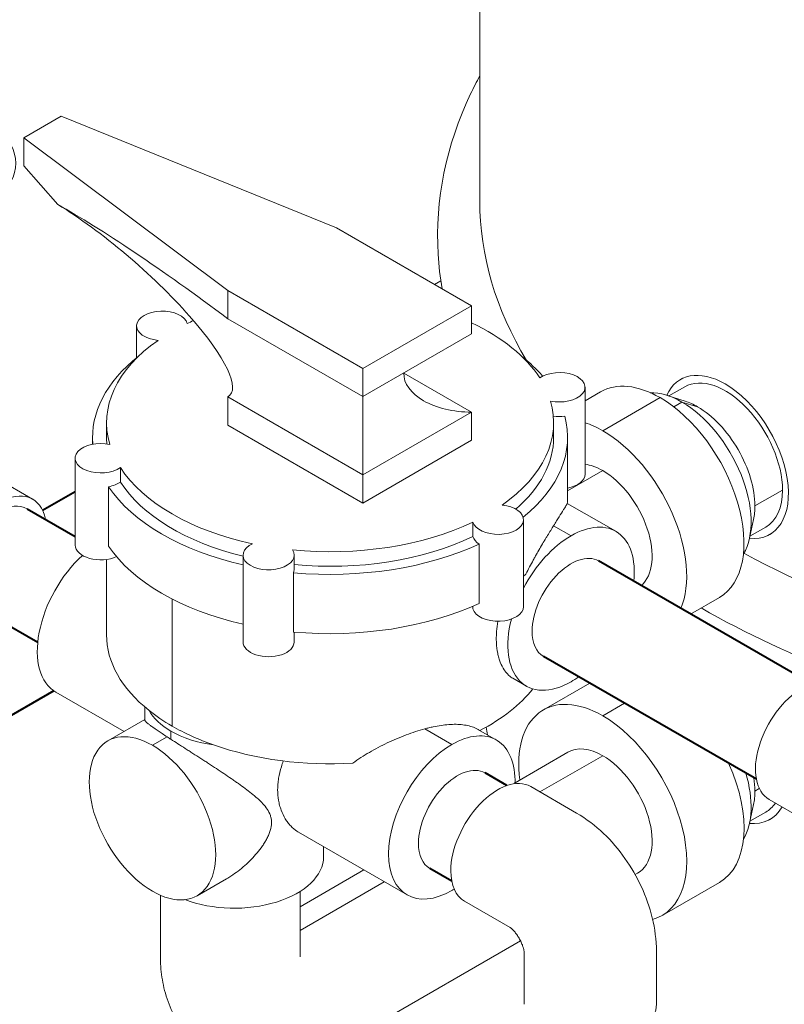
# Model space of a CAD drawing. Extents: x 4114239 to 5838486, y 780458 to 1383318.
# Tile 57 of 231: x 4353862 to 4354902, y 1053688 to 1055028. Entities that reach past the tile are written whole.
import ezdxf

# ---------------------------------------------------------------- set-up
doc = ezdxf.new("R2010")
doc.units = 0
doc.header["$MEASUREMENT"] = 0

msp = doc.modelspace()

# ---------------------------------------------------------------- linework, layer by layer
at = {"color": 0, "linetype": 'Continuous', "lineweight": 0, "extrusion": (5.55112e-17, 0.816497, 0.57735)}
for p, q in [((4354487.5238, 1054781.2109), (4354487.5238, 1055301.4142)), ((4353867.3595, 1054867.0808), (4353918.2877, 1054896.4842)), ((4353867.3595, 1054867.0808), (4353918.2877, 1054896.4842)), ((4353918.2877, 1054896.4842), (4354292.7281, 1054744.4362)), ((4353918.2877, 1054896.4842), (4354292.7281, 1054744.4362)), ((4353867.3595, 1054867.0808), (4354144.9428, 1054659.1123)), ((4353867.3595, 1054828.7716), (4353867.3595, 1054867.0808)), ((4353867.3595, 1054828.7716), (4353867.3595, 1054867.0808)), ((4353867.3595, 1054867.0808), (4354144.9428, 1054659.1123)), ((4353867.3595, 1054828.7716), (4353913.7923, 1054776.1789)), ((4353867.3595, 1054828.7716), (4353913.7923, 1054776.1789)), ((4354292.7281, 1054744.4362), (4354476.3005, 1054638.4506)), ((4354292.7281, 1054744.4362), (4354476.3005, 1054638.4506)), ((4354434.6107, 1054672.3838), (4354426.0686, 1054667.452)), ((4354144.9428, 1054620.8031), (4354144.9428, 1054659.1123)), ((4354328.5152, 1054553.1267), (4354144.9428, 1054659.1123)), ((4354144.9428, 1054620.8031), (4354144.9428, 1054659.1123)), ((4354328.5152, 1054553.1267), (4354144.9428, 1054659.1123)), ((4354476.3005, 1054638.4506, 0), (4354328.5152, 1054553.1267)), ((4354476.3005, 1054638.4506, 0), (4354328.5152, 1054553.1267)), ((4354476.3005, 1054638.4506, 0), (4354476.3005, 1054600.1414)), ((4354476.3005, 1054638.4506, 0), (4354476.3005, 1054600.1414)), ((4354020.9255, 1054567.6354, 0), (4354020.9255, 1054611.1585, 0)), ((4354144.9428, 1054620.8031, 0), (4354328.5152, 1054514.8175)), ((4354144.9428, 1054620.8031, 0), (4354328.5152, 1054514.8175)), ((4354476.3005, 1054600.1414), (4354328.5152, 1054514.8175, 0)), ((4354476.3005, 1054600.1414), (4354328.5152, 1054514.8175, 0)), ((4354328.5152, 1054553.1267), (4354328.5152, 1054514.8175, 0)), ((4354328.5152, 1054553.1267), (4354328.5152, 1054514.8175, 0)), ((4354384.1206, 1054546.9213), (4354476.3005, 1054493.7012)), ((4354384.1206, 1054546.9213), (4354476.3005, 1054493.7012)), ((4354744.7724, 1054515.7483), (4354766.3221, 1054528.19)), ((4354760.6221, 1054538.0627), (4354762.9183, 1054539.3884)), ((4354144.9428, 1054514.3629, 0), (4354328.5152, 1054408.3773)), ((4354144.9428, 1054514.3629, 0), (4354144.9428, 1054476.0538, 0)), ((4354144.9428, 1054514.3629, 0), (4354328.5152, 1054408.3773)), ((4354144.9428, 1054514.3629, 0), (4354144.9428, 1054476.0538, 0)), ((4354328.5152, 1054514.8175, 0), (4354328.5152, 1054408.3773)), ((4354328.5152, 1054514.8175, 0), (4354328.5152, 1054408.3773)), ((4354630.7149, 1054409.3476), (4354630.7149, 1054527.56, 0)), ((4354630.7149, 1054509.1333), (4354652.0009, 1054521.4228)), ((4354766.9593, 1054508.6109, 0), (4354742.2661, 1054516.5546)), ((4354654.8277, 1054468.4349), (4354732.7509, 1054513.4239)), ((4354654.8277, 1054468.4349), (4354732.7509, 1054513.4239)), ((4354762.596, 1054507.3848, 0), (4354751.3746, 1054500.9061)), ((4354762.596, 1054507.3848, 0), (4354751.3746, 1054500.9061)), ((4354783.804, 1054501.0131), (4354762.596, 1054507.3848, 0)), ((4354783.804, 1054501.0131), (4354762.596, 1054507.3848, 0)), ((4354476.3005, 1054493.7012), (4354328.5152, 1054408.3773, 0)), ((4354476.3005, 1054493.7012), (4354328.5152, 1054408.3773, 0)), ((4354476.3005, 1054493.7012), (4354476.3005, 1054455.3921)), ((4354476.3005, 1054493.7012), (4354476.3005, 1054455.3921)), ((4353980.0209, 1054479.2943), (4353980.0209, 1054459.4538)), ((4354328.5152, 1054370.0682), (4354144.9428, 1054476.0538, 0)), ((4354328.5152, 1054370.0682), (4354144.9428, 1054476.0538, 0)), ((4354588.0209, 1054479.2943, 0), (4354588.0209, 1054459.4538)), ((4353961.0209, 1054459.4538), (4353961.0209, 1054450.0283)), ((4354476.3005, 1054455.3921), (4354328.5152, 1054370.0682)), ((4354476.3005, 1054455.3921), (4354328.5152, 1054370.0682)), ((4354607.0209, 1054459.4538, 0), (4354607.0209, 1054378.7839, 0)), ((4353937.327, 1054312.8163), (4353937.327, 1054431.0287)), ((4353879.4595, 1054375.3006), (4353817.2341, 1054411.2264, 0)), ((4353998.9229, 1054398.53), (4353998.9229, 1054418.3705)), ((4353998.9229, 1054398.53), (4353998.9229, 1054418.3705)), ((4354328.5152, 1054408.3773), (4354328.5152, 1054370.0682)), ((4354328.5152, 1054408.3773), (4354328.5152, 1054370.0682)), ((4354607.0209, 1054386.5366), (4354654.8277, 1054414.1379)), ((4354607.0209, 1054386.5366), (4354654.8277, 1054414.1379)), ((4353982.7953, 1054311.4734, 0), (4353982.7953, 1054392.1432, 0)), ((4353982.7953, 1054311.4734, 0), (4353982.7953, 1054392.1432, 0)), ((4354861.7272, 1054366.0462, 0), (4354899.3453, 1054387.765)), ((4354861.7272, 1054366.0462, 0), (4354899.3453, 1054387.765)), ((4354672.5626, 1054331.5457, 0), (4354606.63, 1054369.6118, 0)), ((4354478.1615, 1054324.3915), (4354478.1615, 1054344.232)), ((4354478.1615, 1054324.3915), (4354478.1615, 1054344.232)), ((4354547.1164, 1054229.2177), (4354547.1164, 1054347.4301)), ((4354859.8847, 1054347.6593), (4354854.4175, 1054322.3026)), ((4354611.7626, 1054325.523, 0), (4354588.0058, 1054339.2389)), ((4354611.7626, 1054325.523, 0), (4354588.0058, 1054339.2389)), ((4354854.9724, 1054324.8763), (4354876.5221, 1054337.318)), ((4354882.2221, 1054327.4453), (4354884.5183, 1054328.771)), ((4354486.5973, 1054233.5349), (4354486.5973, 1054314.2048, 0)), ((4354486.5973, 1054233.5349), (4354486.5973, 1054314.2048, 0)), ((4353980.0209, 1054293.3212, 0), (4353980.0209, 1054190.7444, 0)), ((4354165.7225, 1054180.9521), (4354165.7225, 1054299.1645, 0)), ((4354235.1223, 1054279.3239, 0), (4354235.1223, 1054299.1645)), ((4354234.374, 1054194.5158), (4354234.374, 1054275.1857, 0)), ((4354234.374, 1054194.5158), (4354234.374, 1054275.1857, 0)), ((4354069.0605, 1054239.5946), (4354069.0605, 1054066.6369)), ((4354069.0605, 1054239.5946), (4354069.0605, 1054066.6369)), ((4354774.2433, 1054219.0312, 0), (4354813.5009, 1054241.6966)), ((4354478.1615, 1054226.0197, 0), (4354478.1615, 1054229.7443)), ((4354478.1615, 1054226.0197, 0), (4354478.1615, 1054229.7443)), ((4354235.1223, 1054180.9521), (4354235.1223, 1054194.4492)), ((4354550.9626, 1054120.9283, 0), (4354532.4411, 1054131.6217, 0)), ((4353911.0099, 1054112.7503), (4354003.7593, 1054059.2015, 0)), ((4354574.0777, 1054088.5979), (4354637.1191, 1054124.9949, 0)), ((4354031.9813, 1054074.9965, 0), (4354031.9813, 1054092.6085)), ((4354654.8277, 1054080.599), (4354684.4213, 1054097.6849)), ((4354654.8277, 1054080.599), (4354684.4213, 1054097.6849)), ((4354031.9813, 1054075.4954), (4353981.6488, 1054046.436)), ((4354067.5971, 1054048.5786), (4354067.5971, 1054059.6295)), ((4354067.5971, 1054048.5786), (4354067.5971, 1054059.6295)), ((4354412.7485, 1054062.769), (4354449.5595, 1054041.5161)), ((4354412.7485, 1054062.769), (4354449.5595, 1054041.5161)), ((4354486.0793, 1054061.557, 0), (4354510.3595, 1054047.5388)), ((4354062.4259, 1054051.9471), (4354042.4488, 1054040.4133)), ((4354062.4259, 1054051.9471), (4354042.4488, 1054040.4133)), ((4354607.3277, 1054031.0072), (4354535.5204, 1053989.5493)), ((4354654.8277, 1054026.302), (4354569.3853, 1053976.9718)), ((4354654.8277, 1054026.302), (4354569.3853, 1053976.9718)), ((4354556.8302, 1053984.2204, 0), (4354619.0556, 1053948.2946, 0)), ((4354861.7272, 1053978.2104), (4354867.7952, 1053981.7137)), ((4354861.7272, 1053978.2104), (4354867.7952, 1053981.7137)), ((4354881.1493, 1053966.7834), (4354943.3216, 1053930.8882)), ((4354859.8847, 1053959.8235, 0), (4354854.4175, 1053934.4667)), ((4354854.9724, 1053937.0404), (4354876.5221, 1053949.4821)), ((4354882.2221, 1053939.6094), (4354884.5183, 1053940.9351)), ((4354241.1902, 1053922.1207), (4354388.7595, 1053836.9215)), ((4354275.1813, 1053888.9817, 0), (4354275.1813, 1053902.4959)), ((4354143.3394, 1053858.9649, 0), (4354103.2488, 1053835.8186)), ((4354329.9604, 1053870.8691, 0), (4354243.2443, 1053820.8036)), ((4354702.3277, 1053866.4624, 0), (4354698.9354, 1053864.5038)), ((4354357.7853, 1053854.8044), (4354243.2443, 1053788.6742, 0)), ((4354357.7853, 1053854.8044), (4354243.2443, 1053788.6742, 0)), ((4354735.5777, 1053808.8717), (4354813.5009, 1053853.8607)), ((4354053.2443, 1053753.5765, 0), (4354053.2443, 1053836.3942, 0)), ((4354243.2443, 1053753.5765), (4354243.2443, 1053841.5577)), ((4354466.8302, 1053828.3359, 0), (4354529.0025, 1053792.4407)), ((4354542.9841, 1053774.4653), (4354280.024, 1053622.6452)), ((4354547.8366, 1053688.0286), (4354547.8366, 1053759.819, 0)), ((4354727.8366, 1053688.0286), (4354727.8366, 1053759.8803))]:
    msp.add_line(p, q, dxfattribs=at)
at = {"linetype": 'Continuous', "lineweight": 40, "extrusion": (5.55112e-17, 0.816497, 0.57735)}
for p, q in [((4353937.327, 1054385.2769), (4353893.1077, 1054359.7469)), ((4353871.9595, 1054362.3102), (4353937.327, 1054324.5703, 0)), ((4354938.7746, 1054124.039), (4354649.2626, 1054291.1889)), ((4353796.9595, 1054232.4064), (4353886.4519, 1054180.738, 0)), ((4354863.7746, 1053994.1352), (4354574.2626, 1054161.2851)), ((4353908.2818, 1054114.4735), (4353162.7881, 1053684.0625)), ((4354524.4555, 1053985.5915), (4354494.7283, 1054002.7545)), ((4354449.4555, 1053855.6877), (4354419.7283, 1053872.8507))]:
    msp.add_line(p, q, dxfattribs=at)
at = {"color": 0, "linetype": 'Continuous', "lineweight": 0, "extrusion": (4.28451e-17, 2.22045e-16, -1)}
msp.add_ellipse((4355627.5238, 1055486.3282, 0), major_axis=(1038.796, 0), ratio=0.577350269, start_param=1.189090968, end_param=4.468015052, dxfattribs=at)
at = {"color": 0, "linetype": 'Continuous', "lineweight": 0, "extrusion": (-5.55855e-17, 2.22045e-16, -1)}
msp.add_ellipse((4353708.4531, 1054832.3226), major_axis=(-148, 0), ratio=0.577350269, start_param=2.328015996, end_param=7.068583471, dxfattribs=at)
at = {"color": 0, "linetype": 'Continuous', "lineweight": 0, "extrusion": (-2.08638e-17, 1.55617e-16, -1)}
msp.add_ellipse((4354144.9428, 1054567.583, 0), major_axis=(308.5962, -235.6308), ratio=0.109321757, start_param=3.786408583, end_param=4.629108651, dxfattribs=at)
msp.add_ellipse((4354144.9428, 1054567.583, 0), major_axis=(308.5962, -235.6308), ratio=0.109321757, start_param=3.786408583, end_param=4.629108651, dxfattribs=at)
at = {"color": 0, "linetype": 'Continuous', "lineweight": 0, "extrusion": (7.32413e-17, 8.34366e-17, -1)}
msp.add_ellipse((4353985.4939, 1054659.6409), major_axis=(162.5904, -142.7231), ratio=0.233707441, start_param=4.063338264, end_param=6.36223085, dxfattribs=at)
msp.add_ellipse((4353985.4939, 1054659.6409), major_axis=(162.5904, -142.7231), ratio=0.233707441, start_param=4.063338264, end_param=6.36223085, dxfattribs=at)
at = {"color": 0, "linetype": 'Continuous', "lineweight": 0, "extrusion": (1.10897e-16, 2.22045e-16, -1)}
for start_param, end_param in [(2.805543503, 3.141592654), (1.224480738, 2.32529878)]:
    msp.add_ellipse((4355627.5238, 1054781.2109), major_axis=(1140, 0), ratio=0.577350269, start_param=start_param, end_param=end_param, dxfattribs=at)
at = {"color": 0, "linetype": 'Continuous', "lineweight": 0, "extrusion": (3.31559e-17, 2.22045e-16, -1)}
for centre, start_param, end_param in [((4354055.6255, 1054611.1585, 0), 1.731114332, 6.122867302), ((4354055.6255, 1054611.1585, 0), 1.731114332, 6.122867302), ((4353972.0269, 1054411.1881), 0.683916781, 1.255256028), ((4353972.0269, 1054411.1881), 0.683916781, 1.255256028), ((4354512.4164, 1054327.5896), 2.409935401, 2.981274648), ((4354512.4164, 1054327.5896), 2.409935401, 2.981274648)]:
    msp.add_ellipse(centre, major_axis=(34.6999, 0), ratio=0.577350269, start_param=start_param, end_param=end_param, dxfattribs=at)
at = {"color": 0, "linetype": 'Continuous', "lineweight": 0, "extrusion": (-4.59975e-18, 1.66533e-16, -1)}
for centre, major_axis, start_param, end_param in [((4354284.0209, 1054479.2943, 0), (-304, 0), 0.878092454, 0.913323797), ((4354284.0209, 1054479.2943, 0), (-304, 0), 0.878092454, 0.913323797), ((4354284.0209, 1054479.2943, 0), (-304, 0), 2.255571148, 2.787098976), ((4354284.0209, 1054479.2943, 0), (-304, 0), 2.255571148, 2.787098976), ((4354284.0209, 1054479.2943, 0), (-304, 0), 6.11408021, 6.97588918), ((4354284.0209, 1054479.2943, 0), (-304, 0), 6.11408021, 6.97588918), ((4354284.0209, 1054479.2943, 0), (-304, 0), 2.972487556, 3.834296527), ((4354284.0209, 1054479.2943, 0), (-304, 0), 2.972487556, 3.834296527), ((4354284.0209, 1054479.2943, 0), (-304, 0), 5.066882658, 5.928691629), ((4354284.0209, 1054479.2943, 0), (-304, 0), 5.066882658, 5.928691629), ((4354284.0209, 1054479.2943, 0), (-304, 0), 4.019685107, 4.881494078), ((4354284.0209, 1054479.2943, 0), (-304, 0), 4.019685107, 4.881494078), ((4354284.0209, 1054190.7444), (304, 0), 2.35619449, 2.514769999), ((4354284.0209, 1054190.7444), (304, 0), 2.35619449, 2.514769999), ((4354284.0209, 1054190.7444), (304, 0), 2.119045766, 2.35619449), ((4354284.0209, 1054190.7444), (304, 0), 2.119045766, 2.35619449)]:
    msp.add_ellipse(centre, major_axis=major_axis, ratio=0.577350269, start_param=start_param, end_param=end_param, dxfattribs=at)
at = {"color": 0, "linetype": 'Continuous', "lineweight": 0, "extrusion": (2.33321e-16, 1.66533e-16, -1)}
for centre, start_param, end_param in [((4354284.0209, 1054459.4538), 3.091440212, 3.772436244), ((4354284.0209, 1054459.4538), 3.091440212, 3.772436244), ((4354284.0209, 1054459.4538), 5.652341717, 5.820948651), ((4354284.0209, 1054459.4538), 5.652341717, 5.820948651), ((4354284.0209, 1054459.4538), 6.128867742, 6.904777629), ((4354284.0209, 1054459.4538), 6.128867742, 6.904777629), ((4354284.0209, 1054459.4538), 1.94577119, 2.772311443), ((4354284.0209, 1054459.4538), 1.94577119, 2.772311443), ((4354284.0209, 1054378.7839), 0, 0.051680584), ((4354284.0209, 1054378.7839), 0, 0.051680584), ((4354284.0209, 1054459.4538), 0.892879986, 1.725113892), ((4354284.0209, 1054459.4538), 0.892879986, 1.725113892), ((4354284.0209, 1054378.7839), 1.94577119, 2.772311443), ((4354284.0209, 1054378.7839), 1.94577119, 2.772311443), ((4354284.0209, 1054378.7839), 0.601102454, 0.618865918), ((4354284.0209, 1054378.7839), 0.601102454, 0.618865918), ((4354284.0209, 1054378.7839), 0.892879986, 1.725113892), ((4354284.0209, 1054378.7839), 0.892879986, 1.725113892)]:
    msp.add_ellipse(centre, major_axis=(323, 0), ratio=0.577350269, start_param=start_param, end_param=end_param, dxfattribs=at)
at = {"color": 0, "linetype": 'Continuous', "lineweight": 0, "extrusion": (6.02855e-18, 1.66533e-16, -1)}
msp.add_ellipse((4354476.3005, 1054546.9213), major_axis=(92.1799, 0), ratio=0.577350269, start_param=1.570796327, end_param=3.141592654, dxfattribs=at)
msp.add_ellipse((4354476.3005, 1054546.9213), major_axis=(92.1799, 0), ratio=0.577350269, start_param=1.570796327, end_param=3.141592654, dxfattribs=at)
at = {"color": 0, "linetype": 'Continuous', "lineweight": 0, "extrusion": (2.19783e-17, 1.66533e-16, -1)}
for centre, start_param, end_param in [((4354596.015, 1054527.56, 0), 0.683916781, 5.07566975), ((4354596.015, 1054527.56, 0), 0.683916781, 5.07566975), ((4354596.015, 1054409.3476), 3.141592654, 4.389639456), ((4354596.015, 1054409.3476), 3.141592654, 4.389639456)]:
    msp.add_ellipse(centre, major_axis=(-34.6999, 0), ratio=0.577350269, start_param=start_param, end_param=end_param, dxfattribs=at)
at = {"color": 0, "linetype": 'Continuous', "lineweight": 0, "extrusion": (7.21111e-17, 4.16334e-17, -1)}
for centre, start_param, end_param in [((4354821.4221, 1054432.754), 2.749276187, 3.926990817), ((4354821.4221, 1054432.754), 2.749276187, 3.926990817), ((4354821.4221, 1054432.754), 3.926990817, 6.675501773), ((4354821.4221, 1054432.754), 3.926990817, 6.675501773), ((4354821.4221, 1054044.9181), 5.952997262, 6.675501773), ((4354821.4221, 1054044.9181), 5.952997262, 6.675501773)]:
    msp.add_ellipse(centre, major_axis=(60.8, -105.3087), ratio=0.577350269, start_param=start_param, end_param=end_param, dxfattribs=at)
at = {"color": 0, "linetype": 'Continuous', "lineweight": 0, "extrusion": (-2.77556e-17, 4.80741e-17, -1)}
for centre, start_param, end_param in [((4354732.7509, 1054381.5597), 0, 0.785398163), ((4354732.7509, 1054381.5597), 0, 0.785398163), ((4354732.7509, 1054381.5597), 0.785398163, 3.141592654), ((4354732.7509, 1054381.5597), 0.785398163, 3.141592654), ((4354654.8277, 1054336.5707), 0.572647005, 0.785398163), ((4354654.8277, 1054336.5707), 0.572647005, 0.785398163), ((4354654.8277, 1054336.5707), 0.785398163, 2.733613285), ((4354654.8277, 1054336.5707), 0.785398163, 2.733613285), ((4354654.8277, 1053948.7348), 5.341263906, 7.068583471), ((4354654.8277, 1053948.7348), 5.341263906, 7.068583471), ((4354654.8277, 1053948.7348), 0.785398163, 3.290659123), ((4354654.8277, 1053948.7348), 0.785398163, 3.290659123), ((4354732.7509, 1053993.7238), 1.741400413, 3.141592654), ((4354732.7509, 1053993.7238), 1.741400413, 3.141592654)]:
    msp.add_ellipse(centre, major_axis=(-80.75, 139.8631), ratio=0.577350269, start_param=start_param, end_param=end_param, dxfattribs=at)
at = {"color": 0, "linetype": 'Continuous', "lineweight": 0, "extrusion": (-7.43708e-18, 1.23904e-16, -1)}
for centre, major_axis, start_param, end_param in [((4354821.4221, 1054432.754), (-55.1, 95.436), 0, 2.35619449), ((4354821.4221, 1054432.754), (-55.1, 95.436), 0, 2.35619449), ((4354821.4221, 1054432.754), (-55.1, 95.436), 2.35619449, 3.141592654), ((4354821.4221, 1054432.754), (-55.1, 95.436), 2.35619449, 3.141592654), ((4354042.4488, 1053941.1273), (60.8, -105.3087), 0.785398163, 3.926990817), ((4354042.4488, 1053941.1273), (60.8, -105.3087), 0.785398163, 3.926990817), ((4354042.4488, 1053941.1273), (60.8, -105.3087), 3.926990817, 7.068583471), ((4354042.4488, 1053941.1273), (60.8, -105.3087), 3.926990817, 7.068583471), ((4354821.4221, 1054044.9181), (-55.1, 95.436), 2.86270882, 3.141592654), ((4354821.4221, 1054044.9181), (-55.1, 95.436), 2.86270882, 3.141592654)]:
    msp.add_ellipse(centre, major_axis=major_axis, ratio=0.577350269, start_param=start_param, end_param=end_param, dxfattribs=at)
at = {"color": 0, "linetype": 'Continuous', "lineweight": 0, "extrusion": (-3.89112e-17, 2.3393e-16, -1)}
for centre, start_param, end_param in [((4354762.596, 1054398.7907), 0.309124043, 0.785398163), ((4354762.596, 1054398.7907), 0.309124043, 0.785398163), ((4354762.596, 1054398.7907), 0.785398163, 2.83246861), ((4354762.596, 1054398.7907), 0.785398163, 2.83246861), ((4354762.596, 1054010.9548), 1.963109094, 2.83246861), ((4354762.596, 1054010.9548), 1.963109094, 2.83246861)]:
    msp.add_ellipse(centre, major_axis=(-66.5, 115.1814), ratio=0.577350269, start_param=start_param, end_param=end_param, dxfattribs=at)
at = {"color": 0, "linetype": 'Continuous', "lineweight": 0, "extrusion": (-6.66668e-17, 2.82004e-16, -1)}
for centre, start_param, end_param in [((4354783.804, 1054411.0352), 3.70909964, 3.926990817), ((4354783.804, 1054411.0352), 3.70909964, 3.926990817), ((4354783.804, 1054411.0352), 3.926990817, 5.497787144), ((4354783.804, 1054411.0352), 3.926990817, 5.497787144), ((4354783.804, 1054411.0352), 5.497787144, 5.715678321), ((4354783.804, 1054411.0352), 5.497787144, 5.715678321), ((4354783.804, 1054023.1993), 5.306498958, 5.497787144), ((4354783.804, 1054023.1993), 5.306498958, 5.497787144), ((4354783.804, 1054023.1993), 5.497787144, 5.715678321), ((4354783.804, 1054023.1993), 5.497787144, 5.715678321)]:
    msp.add_ellipse(centre, major_axis=(55.1, -95.436), ratio=0.577350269, start_param=start_param, end_param=end_param, dxfattribs=at)
at = {"color": 0, "linetype": 'Continuous', "lineweight": 0, "extrusion": (3.67561e-17, 1.66533e-16, -1)}
msp.add_ellipse((4354596.015, 1054507.7194, 0), major_axis=(34.6999, 0), ratio=0.577350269, start_param=1.36273785, end_param=1.815084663, dxfattribs=at)
msp.add_ellipse((4354596.015, 1054507.7194, 0), major_axis=(34.6999, 0), ratio=0.577350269, start_param=1.36273785, end_param=1.815084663, dxfattribs=at)
at = {"color": 0, "linetype": 'Continuous', "lineweight": 0, "extrusion": (-9.26442e-17, 2.22045e-16, -1)}
for centre, start_param, end_param in [((4353972.0269, 1054431.0287), 0.683916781, 5.07566975), ((4353972.0269, 1054431.0287), 0.683916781, 5.07566975), ((4353972.0269, 1054312.8163), 0.898962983, 3.141592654), ((4353972.0269, 1054312.8163), 0.898962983, 3.141592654)]:
    msp.add_ellipse(centre, major_axis=(34.6999, 0), ratio=0.577350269, start_param=start_param, end_param=end_param, dxfattribs=at)
at = {"color": 0, "linetype": 'Continuous', "lineweight": 0, "extrusion": (-3.3122e-17, 2.22045e-16, -1)}
for start_param, end_param in [(3.090372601, 3.141592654), (3.090372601, 3.141592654), (0, 0.590092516), (0, 0.590092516), (1.970493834, 2.787098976), (1.970493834, 2.787098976), (0.878092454, 1.732348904), (0.878092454, 1.732348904)]:
    msp.add_ellipse((4354284.0209, 1054459.4538), major_axis=(304, 0), ratio=0.577350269, start_param=start_param, end_param=end_param, dxfattribs=at)
at = {"color": 0, "linetype": 'Continuous', "lineweight": 0, "extrusion": (-5.92297e-17, 1.581e-16, -1)}
for start_param, end_param in [(0.418250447, 0.785398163), (0.418250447, 0.785398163), (0.785398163, 3.033233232), (0.785398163, 3.033233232)]:
    msp.add_ellipse((4354654.8277, 1054336.5707), major_axis=(-47.5, 82.2724), ratio=0.577350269, start_param=start_param, end_param=end_param, dxfattribs=at)
at = {"color": 0, "linetype": 'Continuous', "lineweight": 0, "extrusion": (-2.03185e-17, 7.58296e-17, -1)}
msp.add_ellipse((4353834.4595, 1054297.3583), major_axis=(45, 77.9423), ratio=0.577350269, start_param=5.497787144, end_param=6.868870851, dxfattribs=at)
at = {"color": 0, "linetype": 'Continuous', "lineweight": 0, "extrusion": (1.11556e-17, 1.85856e-16, -1)}
for centre, major_axis, start_param, end_param in [((4353834.4595, 1054297.3583), (37.5, 64.9519), 3.141592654, 6.283185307), ((4354511.8302, 1053906.2782, 0), (-45, -77.9423), 0.785398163, 3.141592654), ((4354511.8302, 1053906.2782, 0), (-45, -77.9423), 0, 0.785398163)]:
    msp.add_ellipse(centre, major_axis=major_axis, ratio=0.577350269, start_param=start_param, end_param=end_param, dxfattribs=at)
at = {"color": 0, "linetype": 'Continuous', "lineweight": 0, "extrusion": (1.18223e-16, 1.66533e-16, -1)}
for centre, major_axis, start_param, end_param in [((4354512.4164, 1054347.4301), (-34.6999, 0), 1.731114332, 6.122867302), ((4354512.4164, 1054347.4301), (-34.6999, 0), 1.731114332, 6.122867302), ((4354200.4224, 1054299.1645), (34.6999, 0), 5.919904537, 10.311657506), ((4354200.4224, 1054299.1645), (34.6999, 0), 5.919904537, 10.311657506), ((4354512.4164, 1054229.2177), (-34.6999, 0), 3.141592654, 6.122867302), ((4354512.4164, 1054229.2177), (-34.6999, 0), 3.141592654, 6.122867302), ((4354200.4224, 1054180.9521), (34.6999, 0), 0, 3.141592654), ((4354200.4224, 1054180.9521), (34.6999, 0), 0, 3.141592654)]:
    msp.add_ellipse(centre, major_axis=major_axis, ratio=0.577350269, start_param=start_param, end_param=end_param, dxfattribs=at)
at = {"color": 0, "linetype": 'Continuous', "lineweight": 0, "extrusion": (-9.16287e-18, 2.61685e-16, -1)}
for start_param, end_param in [(2.35619449, 4.047748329), (2.35619449, 4.047748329), (1.505348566, 2.35619449), (1.505348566, 2.35619449), (5.497787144, 7.405023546), (5.497787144, 7.405023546), (5.377029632, 5.497787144), (5.377029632, 5.497787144)]:
    msp.add_ellipse((4354611.7626, 1054226.237), major_axis=(-60.8, -105.3087), ratio=0.577350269, start_param=start_param, end_param=end_param, dxfattribs=at)
at = {"color": 0, "linetype": 'Continuous', "lineweight": 0, "extrusion": (-1.28814e-17, 1.99733e-16, -1)}
for centre, start_param, end_param in [((4353971.8099, 1054218.059, 0), 0, 2.064615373), ((4353971.8099, 1054218.059, 0), 0, 2.064615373), ((4354449.5595, 1053942.2302, 0), 2.35619449, 3.964104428), ((4354449.5595, 1053942.2302, 0), 2.35619449, 3.964104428), ((4354449.5595, 1053942.2302, 0), 5.497787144, 8.639379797), ((4354449.5595, 1053942.2302, 0), 5.497787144, 8.639379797), ((4354449.5595, 1053942.2302, 0), 5.460673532, 5.497787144), ((4354449.5595, 1053942.2302, 0), 5.460673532, 5.497787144)]:
    msp.add_ellipse(centre, major_axis=(-60.8, -105.3087), ratio=0.577350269, start_param=start_param, end_param=end_param, dxfattribs=at)
at = {"color": 0, "linetype": 'Continuous', "lineweight": 0, "extrusion": (-3.69184e-17, 2.13611e-16, -1)}
for centre, start_param, end_param in [((4354611.7626, 1054226.237), 0.785398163, 3.141592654), ((4354611.7626, 1054226.237), 0, 0.785398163), ((4354457.2283, 1053937.8026), 0.785398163, 3.141592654), ((4354457.2283, 1053937.8026), 0, 0.785398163)]:
    msp.add_ellipse(centre, major_axis=(-37.5, -64.9519), ratio=0.577350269, start_param=start_param, end_param=end_param, dxfattribs=at)
at = {"color": 0, "linetype": 'Continuous', "lineweight": 0, "extrusion": (1.44178e-16, 1.66533e-16, -1)}
msp.add_ellipse((4354200.4224, 1054279.3239, 0), major_axis=(34.6999, 0), ratio=0.577350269, start_param=0, end_param=0.208058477, dxfattribs=at)
msp.add_ellipse((4354200.4224, 1054279.3239, 0), major_axis=(34.6999, 0), ratio=0.577350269, start_param=0, end_param=0.208058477, dxfattribs=at)
at = {"color": 0, "linetype": 'Continuous', "lineweight": 0, "extrusion": (-3.00555e-17, 1.66533e-16, -1)}
for start_param, end_param in [(2.514769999, 3.141592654), (2.514769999, 3.141592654), (0.433084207, 0.835895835), (0.433084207, 0.835895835), (1.469059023, 2.119045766), (1.469059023, 2.119045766)]:
    msp.add_ellipse((4354284.0209, 1054190.7444), major_axis=(304, 0), ratio=0.577350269, start_param=start_param, end_param=end_param, dxfattribs=at)
at = {"color": 0, "linetype": 'Continuous', "lineweight": 0, "extrusion": (-4.43555e-17, 8.97074e-17, -1)}
msp.add_ellipse((4354926.1493, 1054044.7257), major_axis=(-45, -77.9423), ratio=0.577350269, start_param=0, end_param=2.35619449, dxfattribs=at)
at = {"color": 0, "linetype": 'Continuous', "lineweight": 0, "extrusion": (4.78449e-17, 1.66533e-16, -1)}
for centre, start_param, end_param in [((4354153.5813, 1054109.2725), 5.497787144, 5.9722361), ((4354153.5813, 1054109.2725), 5.497787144, 5.9722361), ((4354153.5813, 1054109.2725), 4.944764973, 5.497787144), ((4354153.5813, 1054109.2725), 4.944764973, 5.497787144), ((4354153.5813, 1053888.9817), 3.141592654, 5.296795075), ((4354153.5813, 1053888.9817), 3.141592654, 5.296795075)]:
    msp.add_ellipse(centre, major_axis=(-121.6, 0), ratio=0.577350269, start_param=start_param, end_param=end_param, dxfattribs=at)
at = {"color": 0, "linetype": 'Continuous', "lineweight": 0, "extrusion": (-1.14741e-16, 2.54248e-16, -1)}
for start_param, end_param in [(3.141592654, 3.926990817), (3.141592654, 3.926990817), (3.926990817, 6.283185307), (3.926990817, 6.283185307)]:
    msp.add_ellipse((4354654.8277, 1053948.7348), major_axis=(47.5, -82.2724), ratio=0.577350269, start_param=start_param, end_param=end_param, dxfattribs=at)
at = {"color": 0, "linetype": 'Continuous', "lineweight": 0, "extrusion": (1.13953e-16, 1.66533e-16, -1)}
msp.add_ellipse((4354637.8366, 1053688.0286, 0), major_axis=(90, 0), ratio=0.577350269, start_param=0, end_param=2.35619449, dxfattribs=at)
at = {"color": 0, "linetype": 'Continuous', "lineweight": 0}
for points, knots in [([(4354436.3181, 1054661.5344), (4354433.655, 1054677.1676, 0), (4354431.8583, 1054692.8756), (4354426.6192, 1054782.4052, 0), (4354441.8683, 1054856.6458, 0), (4354479.0406, 1054934.9108, 0), (4354483.1636, 1054943.0286, 0), (4354487.5238, 1054951.0874)], [5.3997491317, 5.3997491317, 5.3997491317, 5.3997491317, 5.4640145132, 5.4640145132, 5.7654233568, 5.7654233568, 5.8005619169, 5.8005619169, 5.8005619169, 5.8005619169]), ([(4354588.0058, 1054339.2389), (4354589.4146, 1054341.5034, 0), (4354590.7499, 1054343.6445), (4354592.6411, 1054346.6784, 0), (4354593.2536, 1054347.6613), (4354594.4318, 1054349.5532), (4354594.9985, 1054350.464), (4354597.724, 1054354.8496), (4354599.5589, 1054357.8237, 0), (4354601.4622, 1054360.9327, 0), (4354601.8233, 1054361.5238), (4354602.5072, 1054362.6448), (4354602.8304, 1054363.1755), (4354603.7386, 1054364.6672), (4354604.2631, 1054365.5297), (4354605.6162, 1054367.7359), (4354606.2248, 1054368.7025), (4354606.5897, 1054369.1506)], [0.10228822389, 0.10228822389, 0.10228822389, 0.10228822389, 0.10557025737, 0.10557025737, 0.10721127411, 0.10721127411, 0.10885229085, 0.10885229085, 0.11541635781, 0.11541635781, 0.11705737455, 0.11705737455, 0.11869839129, 0.11869839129, 0.12198042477, 0.12198042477, 0.12854449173, 0.12854449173, 0.12854449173, 0.12854449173]), ([(4354588.0058, 1054339.2389), (4354589.4146, 1054341.5034, 0), (4354590.7499, 1054343.6445), (4354592.6411, 1054346.6784, 0), (4354593.2536, 1054347.6613), (4354594.4318, 1054349.5532), (4354594.9985, 1054350.464), (4354597.724, 1054354.8496), (4354599.5589, 1054357.8237, 0), (4354601.4622, 1054360.9327, 0), (4354601.8233, 1054361.5238), (4354602.5072, 1054362.6448), (4354602.8304, 1054363.1755), (4354603.7386, 1054364.6672), (4354604.2631, 1054365.5297), (4354605.6162, 1054367.7359), (4354606.2248, 1054368.7025), (4354606.5897, 1054369.1506)], [0.10228822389, 0.10228822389, 0.10228822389, 0.10228822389, 0.10557025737, 0.10557025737, 0.10721127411, 0.10721127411, 0.10885229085, 0.10885229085, 0.11541635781, 0.11541635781, 0.11705737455, 0.11705737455, 0.11869839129, 0.11869839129, 0.12198042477, 0.12198042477, 0.12854449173, 0.12854449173, 0.12854449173, 0.12854449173]), ([(4354550.4031, 1054273.3174), (4354553.63, 1054279.9097, 0), (4354556.9675, 1054286.3039, 0), (4354561.2049, 1054294.0758, 0), (4354562.0573, 1054295.6221), (4354563.7496, 1054298.6614, 0), (4354564.5913, 1054300.1579), (4354567.1004, 1054304.5806), (4354568.7522, 1054307.44, 0), (4354572.0025, 1054312.9919), (4354573.6011, 1054315.6842), (4354575.9515, 1054319.6027), (4354576.727, 1054320.8888), (4354578.261, 1054323.4214), (4354579.021, 1054324.6706), (4354582.7439, 1054330.7672, 0), (4354585.4919, 1054335.1981), (4354588.0058, 1054339.2389)], [0.07886188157, 0.07886188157, 0.07886188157, 0.07886188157, 0.08471846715, 0.08471846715, 0.08618261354, 0.08618261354, 0.08764675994, 0.08764675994, 0.09057505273, 0.09057505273, 0.09350334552, 0.09350334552, 0.09496749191, 0.09496749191, 0.09643163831, 0.09643163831, 0.10228822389, 0.10228822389, 0.10228822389, 0.10228822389]), ([(4354550.4031, 1054273.3174), (4354553.63, 1054279.9097, 0), (4354556.9675, 1054286.3039, 0), (4354561.2049, 1054294.0758, 0), (4354562.0573, 1054295.6221), (4354563.7496, 1054298.6614, 0), (4354564.5913, 1054300.1579), (4354567.1004, 1054304.5806), (4354568.7522, 1054307.44, 0), (4354572.0025, 1054312.9919), (4354573.6011, 1054315.6842), (4354575.9515, 1054319.6027), (4354576.727, 1054320.8888), (4354578.261, 1054323.4214), (4354579.021, 1054324.6706), (4354582.7439, 1054330.7672, 0), (4354585.4919, 1054335.1981), (4354588.0058, 1054339.2389)], [0.07886188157, 0.07886188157, 0.07886188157, 0.07886188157, 0.08471846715, 0.08471846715, 0.08618261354, 0.08618261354, 0.08764675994, 0.08764675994, 0.09057505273, 0.09057505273, 0.09350334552, 0.09350334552, 0.09496749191, 0.09496749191, 0.09643163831, 0.09643163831, 0.10228822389, 0.10228822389, 0.10228822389, 0.10228822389]), ([(4356014.4791, 1054063.7176), (4355918.7961, 1054044.5794), (4355819.0133, 1054032.5975), (4355591.0381, 1054022.4577), (4355462.2979, 1054028.7939), (4355214.5117, 1054064.8869), (4355095.5154, 1054094.6473), (4354915.9045, 1054161.3157, 0), (4354849.167, 1054192.349), (4354788.609, 1054227.3252, 0)], [3.593491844, 3.593491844, 3.593491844, 3.593491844, 3.850104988, 3.850104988, 4.174127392, 4.174127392, 4.498363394, 4.498363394, 4.712574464, 4.712574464, 4.712574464, 4.712574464]), ([(4354512.1427, 1054209.1843), (4354511.3621, 1054204.4792), (4354510.8, 1054199.8739), (4354510.2632, 1054192.6854), (4354510.1428, 1054190.0401, 0), (4354510.0672, 1054184.8194), (4354510.1126, 1054182.2664, 0), (4354510.491, 1054174.8277), (4354511.0649, 1054170.1377), (4354512.3908, 1054163.5103, 0), (4354512.9104, 1054161.3694), (4354514.1045, 1054157.2296, 0), (4354514.7814, 1054155.2268, 0), (4354517.0032, 1054149.5409), (4354518.7467, 1054146.1427), (4354521.7074, 1054141.6421), (4354522.7521, 1054140.2419), (4354524.4013, 1054138.2969), (4354524.9647, 1054137.6744), (4354526.1182, 1054136.4827, 0), (4354526.7096, 1054135.9124), (4354528.9586, 1054133.8916, 0), (4354530.6738, 1054132.6412, 0), (4354532.4409, 1054131.6213, 0)], [0.16125891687, 0.16125891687, 0.16125891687, 0.16125891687, 0.16540000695, 0.16540000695, 0.16786091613, 0.16786091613, 0.1703218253, 0.1703218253, 0.17524364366, 0.17524364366, 0.17770455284, 0.17770455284, 0.18016546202, 0.18016546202, 0.18508728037, 0.18508728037, 0.18754818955, 0.18754818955, 0.18877864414, 0.18877864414, 0.19000909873, 0.19000909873, 0.19339451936, 0.19339451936, 0.19339451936, 0.19339451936]), ([(4354512.1427, 1054209.1843), (4354511.3621, 1054204.4792), (4354510.8, 1054199.8739), (4354510.2632, 1054192.6854), (4354510.1428, 1054190.0401, 0), (4354510.0672, 1054184.8194), (4354510.1126, 1054182.2664, 0), (4354510.491, 1054174.8277), (4354511.0649, 1054170.1377), (4354512.3908, 1054163.5103, 0), (4354512.9104, 1054161.3694), (4354514.1045, 1054157.2296, 0), (4354514.7814, 1054155.2268, 0), (4354517.0032, 1054149.5409), (4354518.7467, 1054146.1427), (4354521.7074, 1054141.6421), (4354522.7521, 1054140.2419), (4354524.4013, 1054138.2969), (4354524.9647, 1054137.6744), (4354526.1182, 1054136.4827, 0), (4354526.7096, 1054135.9124), (4354528.9586, 1054133.8916, 0), (4354530.6738, 1054132.6412, 0), (4354532.4409, 1054131.6213, 0)], [0.16125891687, 0.16125891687, 0.16125891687, 0.16125891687, 0.16540000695, 0.16540000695, 0.16786091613, 0.16786091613, 0.1703218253, 0.1703218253, 0.17524364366, 0.17524364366, 0.17770455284, 0.17770455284, 0.18016546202, 0.18016546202, 0.18508728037, 0.18508728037, 0.18754818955, 0.18754818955, 0.18877864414, 0.18877864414, 0.19000909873, 0.19000909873, 0.19339451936, 0.19339451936, 0.19339451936, 0.19339451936]), ([(4354031.9806, 1054074.9966), (4354031.9806, 1054074.7403), (4354032.0811, 1054074.4394), (4354032.7127, 1054073.3557, 0), (4354033.5903, 1054072.4053), (4354035.3623, 1054070.8518), (4354035.7521, 1054070.5217), (4354036.5961, 1054069.8279), (4354037.0504, 1054069.4641), (4354038.5123, 1054068.32), (4354039.6184, 1054067.4871), (4354042.1085, 1054065.6681, 0), (4354043.4924, 1054064.682), (4354046.5607, 1054062.5392), (4354048.256, 1054061.3753, 0), (4354053.6921, 1054057.6934), (4354057.8058, 1054054.9683), (4354062.4259, 1054051.9471)], [0.03392890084, 0.03392890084, 0.03392890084, 0.03392890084, 0.03657923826, 0.03657923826, 0.04209887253, 0.04209887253, 0.0434787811, 0.0434787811, 0.04485868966, 0.04485868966, 0.0476185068, 0.0476185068, 0.05037832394, 0.05037832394, 0.05313814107, 0.05313814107, 0.05865777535, 0.05865777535, 0.05865777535, 0.05865777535]), ([(4354031.9806, 1054074.9966), (4354031.9806, 1054074.7403), (4354032.0811, 1054074.4394), (4354032.7127, 1054073.3557, 0), (4354033.5903, 1054072.4053), (4354035.3623, 1054070.8518), (4354035.7521, 1054070.5217), (4354036.5961, 1054069.8279), (4354037.0504, 1054069.4641), (4354038.5123, 1054068.32), (4354039.6184, 1054067.4871), (4354042.1085, 1054065.6681, 0), (4354043.4924, 1054064.682), (4354046.5607, 1054062.5392), (4354048.256, 1054061.3753, 0), (4354053.6921, 1054057.6934), (4354057.8058, 1054054.9683), (4354062.4259, 1054051.9471)], [0.03392890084, 0.03392890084, 0.03392890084, 0.03392890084, 0.03657923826, 0.03657923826, 0.04209887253, 0.04209887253, 0.0434787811, 0.0434787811, 0.04485868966, 0.04485868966, 0.0476185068, 0.0476185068, 0.05037832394, 0.05037832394, 0.05313814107, 0.05313814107, 0.05865777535, 0.05865777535, 0.05865777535, 0.05865777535]), ([(4354314.8958, 1054016.1375, 0), (4354322.1013, 1054021.405), (4354329.647, 1054026.2674), (4354345.3, 1054035.3965), (4354353.4085, 1054039.6609), (4354365.9993, 1054045.6416), (4354370.2895, 1054047.5728), (4354378.8184, 1054051.2019, 0), (4354383.0764, 1054052.91, 0), (4354395.8293, 1054057.7118), (4354404.302, 1054060.4896), (4354412.7485, 1054062.769)], [0, 0, 0, 0, 0.00725031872, 0.00725031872, 0.01450063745, 0.01450063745, 0.01812579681, 0.01812579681, 0.02175095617, 0.02175095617, 0.02900127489, 0.02900127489, 0.02900127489, 0.02900127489]), ([(4354314.8958, 1054016.1375, 0), (4354322.1013, 1054021.405), (4354329.647, 1054026.2674), (4354345.3, 1054035.3965), (4354353.4085, 1054039.6609), (4354365.9993, 1054045.6416), (4354370.2895, 1054047.5728), (4354378.8184, 1054051.2019, 0), (4354383.0764, 1054052.91, 0), (4354395.8293, 1054057.7118), (4354404.302, 1054060.4896), (4354412.7485, 1054062.769)], [0, 0, 0, 0, 0.00725031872, 0.00725031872, 0.01450063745, 0.01450063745, 0.01812579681, 0.01812579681, 0.02175095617, 0.02175095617, 0.02900127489, 0.02900127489, 0.02900127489, 0.02900127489]), ([(4354412.7485, 1054062.769), (4354414.6558, 1054063.2837), (4354416.5674, 1054063.7739), (4354420.3606, 1054064.6927, 0), (4354422.2364, 1054065.1201), (4354427.8028, 1054066.3053), (4354431.4324, 1054066.9667, 0), (4354442.0841, 1054068.549, 0), (4354448.8701, 1054069.0738), (4354458.5828, 1054068.9179), (4354461.6847, 1054068.7077, 0), (4354467.6114, 1054067.968), (4354470.4406, 1054067.4385), (4354475.8447, 1054066.0473), (4354478.4197, 1054065.1856), (4354482.0974, 1054063.626, 0), (4354483.2932, 1054063.061, 0), (4354485.0012, 1054062.1649), (4354485.5444, 1054061.8658), (4354486.0793, 1054061.557)], [0.02900127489, 0.02900127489, 0.02900127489, 0.02900127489, 0.03063843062, 0.03063843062, 0.03227558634, 0.03227558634, 0.03554989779, 0.03554989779, 0.04209852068, 0.04209852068, 0.04537283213, 0.04537283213, 0.04864714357, 0.04864714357, 0.05192145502, 0.05192145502, 0.05355861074, 0.05355861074, 0.05433946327, 0.05433946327, 0.05433946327, 0.05433946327]), ([(4354412.7485, 1054062.769), (4354414.6558, 1054063.2837), (4354416.5674, 1054063.7739), (4354420.3606, 1054064.6927, 0), (4354422.2364, 1054065.1201), (4354427.8028, 1054066.3053), (4354431.4324, 1054066.9667, 0), (4354442.0841, 1054068.549, 0), (4354448.8701, 1054069.0738), (4354458.5828, 1054068.9179), (4354461.6847, 1054068.7077, 0), (4354467.6114, 1054067.968), (4354470.4406, 1054067.4385), (4354475.8447, 1054066.0473), (4354478.4197, 1054065.1856), (4354482.0974, 1054063.626, 0), (4354483.2932, 1054063.061, 0), (4354485.0012, 1054062.1649, 0), (4354485.5444, 1054061.8658), (4354486.0793, 1054061.557, 0)], [0.02900127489, 0.02900127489, 0.02900127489, 0.02900127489, 0.03063843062, 0.03063843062, 0.03227558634, 0.03227558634, 0.03554989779, 0.03554989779, 0.04209852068, 0.04209852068, 0.04537283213, 0.04537283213, 0.04864714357, 0.04864714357, 0.05192145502, 0.05192145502, 0.05355861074, 0.05355861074, 0.05433946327, 0.05433946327, 0.05433946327, 0.05433946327]), ([(4354067.5971, 1054048.5786), (4354073.6456, 1054044.6522), (4354080.1336, 1054040.4814, 0), (4354088.7223, 1054034.9677), (4354090.4704, 1054033.8458), (4354093.9785, 1054031.5941, 0), (4354095.7379, 1054030.4646, 0), (4354101.0306, 1054027.065), (4354104.5782, 1054024.7837), (4354109.9229, 1054021.3365, 0), (4354111.7084, 1054020.1832), (4354115.2862, 1054017.8677), (4354117.0803, 1054016.7043), (4354122.4127, 1054013.2378), (4354125.9215, 1054010.9454, 0), (4354136.3169, 1054004.1051, 0), (4354143.0749, 1053999.5953), (4354151.2985, 1053993.9518), (4354152.9344, 1053992.8209), (4354156.157, 1053990.5738, 0), (4354157.7464, 1053989.4558), (4354162.4496, 1053986.1136), (4354165.4985, 1053983.9015), (4354171.4179, 1053979.4803), (4354174.2886, 1053977.2716, 0), (4354179.8325, 1053972.8171), (4354182.5061, 1053970.5721), (4354186.3369, 1053967.1286), (4354187.5837, 1053965.9679, 0), (4354190.0077, 1053963.6082), (4354191.1875, 1053962.4065), (4354194.5822, 1053958.7402), (4354196.654, 1053956.2219), (4354200.2439, 1053950.8597, 0), (4354201.7672, 1053947.9907), (4354203.338, 1053943.3985), (4354203.7454, 1053941.8155), (4354204.2888, 1053938.5199), (4354204.4223, 1053936.7938), (4354204.3731, 1053931.5781), (4354203.753, 1053928.0077, 0), (4354202.0946, 1053922.5598, 0), (4354201.4288, 1053920.7543), (4354199.9287, 1053917.197), (4354199.0925, 1053915.4395, 0), (4354197.2809, 1053911.9647), (4354196.3055, 1053910.2474, 0), (4354194.2388, 1053906.8526), (4354193.1451, 1053905.1716), (4354189.733, 1053900.2134, 0), (4354187.2958, 1053897.0335), (4354182.1811, 1053890.8972), (4354179.5026, 1053887.9412), (4354173.9433, 1053882.2459), (4354171.0621, 1053879.5068, 0), (4354165.1143, 1053874.2501, 0), (4354162.0474, 1053871.7325, 0), (4354155.7312, 1053866.9336), (4354152.5215, 1053864.6825), (4354147.3067, 1053861.3218), (4354145.3317, 1053860.1144), (4354143.3399, 1053858.9639)], [0.06063781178, 0.06063781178, 0.06063781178, 0.06063781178, 0.06732526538, 0.06732526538, 0.06899712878, 0.06899712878, 0.07066899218, 0.07066899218, 0.07401271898, 0.07401271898, 0.07568458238, 0.07568458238, 0.07735644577, 0.07735644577, 0.08070017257, 0.08070017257, 0.08738762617, 0.08738762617, 0.08905948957, 0.08905948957, 0.09073135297, 0.09073135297, 0.09407507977, 0.09407507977, 0.09741880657, 0.09741880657, 0.10076253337, 0.10076253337, 0.10243439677, 0.10243439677, 0.10410626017, 0.10410626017, 0.10744998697, 0.10744998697, 0.11079371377, 0.11079371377, 0.11246557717, 0.11246557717, 0.11413744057, 0.11413744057, 0.11748116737, 0.11748116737, 0.11915303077, 0.11915303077, 0.12082489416, 0.12082489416, 0.12249675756, 0.12249675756, 0.12416862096, 0.12416862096, 0.12751234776, 0.12751234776, 0.13085607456, 0.13085607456, 0.13419980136, 0.13419980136, 0.13754352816, 0.13754352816, 0.14088725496, 0.14088725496, 0.14289778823, 0.14289778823, 0.14289778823, 0.14289778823]), ([(4354067.5971, 1054048.5786), (4354073.6456, 1054044.6522), (4354080.1336, 1054040.4814, 0), (4354088.7223, 1054034.9677), (4354090.4704, 1054033.8458), (4354093.9785, 1054031.5941, 0), (4354095.7379, 1054030.4646, 0), (4354101.0306, 1054027.065), (4354104.5782, 1054024.7837), (4354109.9229, 1054021.3365, 0), (4354111.7084, 1054020.1832), (4354115.2862, 1054017.8677), (4354117.0803, 1054016.7043), (4354122.4127, 1054013.2378), (4354125.9215, 1054010.9454, 0), (4354136.3169, 1054004.1051, 0), (4354143.0749, 1053999.5953), (4354151.2985, 1053993.9518), (4354152.9344, 1053992.8209), (4354156.157, 1053990.5738, 0), (4354157.7464, 1053989.4558), (4354162.4496, 1053986.1136), (4354165.4985, 1053983.9015), (4354171.4179, 1053979.4803), (4354174.2886, 1053977.2716, 0), (4354179.8325, 1053972.8171), (4354182.5061, 1053970.5721), (4354186.3369, 1053967.1286), (4354187.5837, 1053965.9679, 0), (4354190.0077, 1053963.6082), (4354191.1875, 1053962.4065), (4354194.5822, 1053958.7402), (4354196.654, 1053956.2219), (4354200.2439, 1053950.8597, 0), (4354201.7672, 1053947.9907), (4354203.338, 1053943.3985), (4354203.7454, 1053941.8155), (4354204.2888, 1053938.5199), (4354204.4223, 1053936.7938), (4354204.3731, 1053931.5781), (4354203.753, 1053928.0077, 0), (4354202.0946, 1053922.5598, 0), (4354201.4288, 1053920.7543), (4354199.9287, 1053917.197), (4354199.0925, 1053915.4395, 0), (4354197.2809, 1053911.9647), (4354196.3055, 1053910.2474, 0), (4354194.2388, 1053906.8526), (4354193.1451, 1053905.1716), (4354189.733, 1053900.2134, 0), (4354187.2958, 1053897.0335), (4354182.1811, 1053890.8972), (4354179.5026, 1053887.9412), (4354173.9433, 1053882.2459), (4354171.0621, 1053879.5068, 0), (4354165.1143, 1053874.2501, 0), (4354162.0474, 1053871.7325, 0), (4354155.7312, 1053866.9336), (4354152.5215, 1053864.6825), (4354147.3067, 1053861.3218), (4354145.3317, 1053860.1144, 0), (4354143.3399, 1053858.9639)], [0.06063781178, 0.06063781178, 0.06063781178, 0.06063781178, 0.06732526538, 0.06732526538, 0.06899712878, 0.06899712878, 0.07066899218, 0.07066899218, 0.07401271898, 0.07401271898, 0.07568458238, 0.07568458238, 0.07735644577, 0.07735644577, 0.08070017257, 0.08070017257, 0.08738762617, 0.08738762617, 0.08905948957, 0.08905948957, 0.09073135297, 0.09073135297, 0.09407507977, 0.09407507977, 0.09741880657, 0.09741880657, 0.10076253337, 0.10076253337, 0.10243439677, 0.10243439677, 0.10410626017, 0.10410626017, 0.10744998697, 0.10744998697, 0.11079371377, 0.11079371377, 0.11246557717, 0.11246557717, 0.11413744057, 0.11413744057, 0.11748116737, 0.11748116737, 0.11915303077, 0.11915303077, 0.12082489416, 0.12082489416, 0.12249675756, 0.12249675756, 0.12416862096, 0.12416862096, 0.12751234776, 0.12751234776, 0.13085607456, 0.13085607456, 0.13419980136, 0.13419980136, 0.13754352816, 0.13754352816, 0.14088725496, 0.14088725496, 0.14289778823, 0.14289778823, 0.14289778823, 0.14289778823]), ([(4354220.3555, 1054019.122), (4354219.4112, 1054016.4985, 0), (4354218.5468, 1054013.8928), (4354216.1687, 1054005.9946), (4354214.9227, 1054000.7454), (4354213.6423, 1053992.9243, 0), (4354213.3131, 1053990.3182), (4354212.8662, 1053985.1581, 0), (4354212.7492, 1053982.6208), (4354212.7115, 1053975.1323, 0), (4354213.1038, 1053970.3029, 0), (4354214.2981, 1053963.3118, 0), (4354214.7972, 1053961.0239, 0), (4354215.9951, 1053956.5392), (4354216.694, 1053954.3458), (4354219.0395, 1053948.0212, 0), (4354220.9435, 1053944.1052, 0), (4354224.2278, 1053938.7129), (4354225.3942, 1053936.9962), (4354227.8583, 1053933.7353), (4354229.1621, 1053932.1851, 0), (4354233.1939, 1053927.8773, 0), (4354236.0454, 1053925.4484, 0), (4354239.7164, 1053923.0039, 0), (4354240.4511, 1053922.5472), (4354241.1902, 1053922.1203, 0)], [0.01206657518, 0.01206657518, 0.01206657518, 0.01206657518, 0.01441328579, 0.01441328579, 0.01921771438, 0.01921771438, 0.02161992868, 0.02161992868, 0.02402214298, 0.02402214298, 0.02882657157, 0.02882657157, 0.03122878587, 0.03122878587, 0.03363100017, 0.03363100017, 0.03843542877, 0.03843542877, 0.04083764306, 0.04083764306, 0.04323985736, 0.04323985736, 0.04804428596, 0.04804428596, 0.04923489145, 0.04923489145, 0.04923489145, 0.04923489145]), ([(4354220.3555, 1054019.122), (4354219.4112, 1054016.4985, 0), (4354218.5468, 1054013.8928), (4354216.1687, 1054005.9946), (4354214.9227, 1054000.7454), (4354213.6423, 1053992.9243, 0), (4354213.3131, 1053990.3182), (4354212.8662, 1053985.1581, 0), (4354212.7492, 1053982.6208), (4354212.7115, 1053975.1323, 0), (4354213.1038, 1053970.3029, 0), (4354214.2981, 1053963.3118, 0), (4354214.7972, 1053961.0239, 0), (4354215.9951, 1053956.5392), (4354216.694, 1053954.3458), (4354219.0395, 1053948.0212, 0), (4354220.9435, 1053944.1052, 0), (4354224.2278, 1053938.7129), (4354225.3942, 1053936.9962), (4354227.8583, 1053933.7353), (4354229.1621, 1053932.1851, 0), (4354233.1939, 1053927.8773, 0), (4354236.0454, 1053925.4484, 0), (4354239.7164, 1053923.0039, 0), (4354240.4511, 1053922.5472), (4354241.1902, 1053922.1203, 0)], [0.01206657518, 0.01206657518, 0.01206657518, 0.01206657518, 0.01441328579, 0.01441328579, 0.01921771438, 0.01921771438, 0.02161992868, 0.02161992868, 0.02402214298, 0.02402214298, 0.02882657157, 0.02882657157, 0.03122878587, 0.03122878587, 0.03363100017, 0.03363100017, 0.03843542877, 0.03843542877, 0.04083764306, 0.04083764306, 0.04323985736, 0.04323985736, 0.04804428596, 0.04804428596, 0.04923489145, 0.04923489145, 0.04923489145, 0.04923489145]), ([(4354619.0556, 1053948.2946, 0), (4354632.8033, 1053940.3573), (4354644.9194, 1053930.9374, 0), (4354666.7591, 1053910.1343), (4354676.4716, 1053898.7246, 0), (4354693.6598, 1053874.3812), (4354701.1278, 1053861.4462), (4354713.6158, 1053834.389, 0), (4354718.6406, 1053820.2729), (4354725.7368, 1053790.9576), (4354727.8366, 1053775.7548), (4354727.8366, 1053759.8803, 0)], [1.570796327, 1.570796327, 1.570796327, 1.570796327, 1.884955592, 1.884955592, 2.199114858, 2.199114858, 2.513274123, 2.513274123, 2.827433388, 2.827433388, 3.141592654, 3.141592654, 3.141592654, 3.141592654]), ([(4354528.9851, 1053792.4518), (4354528.9851, 1053792.4518), (4354529.1807, 1053792.3284), (4354529.9387, 1053791.7569, 0), (4354530.5813, 1053791.2337, 0), (4354532.1275, 1053789.8007), (4354533.0321, 1053788.89), (4354534.9905, 1053786.7043), (4354536.0488, 1053785.4165), (4354538.2007, 1053782.5291, 0), (4354539.2937, 1053780.9181), (4354541.3774, 1053777.5191), (4354542.3647, 1053775.7277, 0), (4354544.1105, 1053772.1861), (4354544.8706, 1053770.4357, 0), (4354546.1016, 1053767.2094, 0), (4354546.5819, 1053765.7259, 0), (4354547.2783, 1053763.2028), (4354547.5052, 1053762.1461, 0), (4354547.775, 1053760.5795), (4354547.8218, 1053760.0572), (4354547.8367, 1053759.8236), (4354547.8375, 1053759.7984), (4354547.8375, 1053759.7984)], [1.609338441, 1.609338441, 1.609338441, 1.609338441, 1.722584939, 1.722584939, 1.86469456, 1.86469456, 2.007322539, 2.007322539, 2.155606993, 2.155606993, 2.310578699, 2.310578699, 2.469497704, 2.469497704, 2.627251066, 2.627251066, 2.779209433, 2.779209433, 2.924189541, 2.924189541, 3.065620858, 3.065620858, 3.103050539, 3.103050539, 3.103050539, 3.103050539]), ([(4354125.4292, 1053616.7419), (4354114.8476, 1053622.8512, 0), (4354105.1341, 1053630.4258), (4354088.4, 1053647.36), (4354081.3743, 1053656.6885), (4354069.9962, 1053675.9048), (4354065.6224, 1053685.788), (4354059.0092, 1053705.4718, 0), (4354056.7597, 1053715.2812), (4354053.8777, 1053734.6285), (4354053.2443, 1053744.1732), (4354053.2443, 1053753.5765, 0)], [2.3561944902, 2.3561944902, 2.3561944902, 2.3561944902, 2.5132741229, 2.5132741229, 2.6703537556, 2.6703537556, 2.8274333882, 2.8274333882, 2.9845130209, 2.9845130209, 3.1415926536, 3.1415926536, 3.1415926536, 3.1415926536])]:
    msp.add_open_spline(points, degree=3, knots=knots, dxfattribs=at)
for points in [[(4354498.1337, 1054054.5974), (4354497.4634, 1054058.0771), (4354496.824, 1054061.565), (4354496.2156, 1054065.0604, 0)], [(4354062.4259, 1054051.9471), (4354064.0833, 1054050.8633), (4354065.8062, 1054049.7412), (4354067.5971, 1054048.5786)], [(4354062.4259, 1054051.9471), (4354064.0833, 1054050.8633), (4354065.8062, 1054049.7412), (4354067.5971, 1054048.5786)], [(4354243.2706, 1053752.7553), (4354243.2706, 1053752.7553), (4354243.2443, 1053753.0412), (4354243.2443, 1053753.5765, 0)]]:
    msp.add_open_spline(points, degree=3, dxfattribs=at)

doc.saveas('drawing.dxf')
